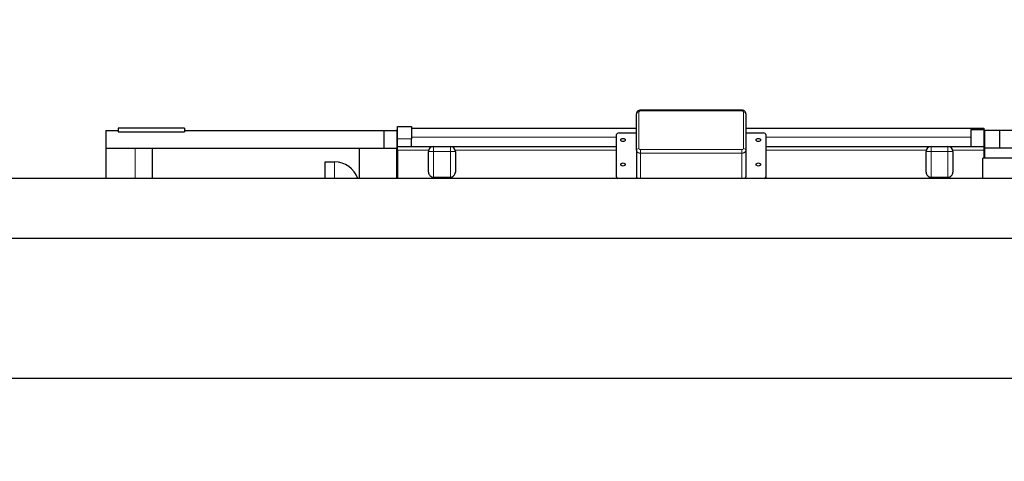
# Model space of a CAD drawing. Header units: inches. Extents: x 0 to 20790, y -12 to 14700.
# Tile 50 of 256: x 5055 to 7034, y 5649 to 6537. Entities that reach past the tile are written whole.
import ezdxf

# ---------------------------------------------------------------- set-up
doc = ezdxf.new("R2010")
doc.units = ezdxf.units.IN
doc.layers.add('1', color=7, linetype='Continuous', true_color=0xffffff)
doc.layers.add('254', color=7, linetype='Continuous', true_color=0xffffff)
doc.styles.add('latin_extended', font='simplex.shx')
doc.dimstyles.get("Standard").update_dxf_attribs({"dimtxt": 0.18, "dimasz": 0.18, "dimexe": 0.18, "dimexo": 0.0625, "dimgap": 0.09, "dimtad": 0, "dimtih": 1, "dimtoh": 1, "dimdec": 4, "dimzin": 0, "dimdsep": 46, "dimtxsty": 'Standard', "dimcen": 0.09, "dimadec": 0, "dimazin": 0, "dimtfac": 1, "dimtdec": 4, "dimtofl": 0, "dimtmove": 0, "dimatfit": 3, "dimfxl": 1, "dimtolj": 1, "dimtzin": 0, "dimarcsym": 0})

# ---------------------------------------------------------------- blocks, each defined once
blk = doc.blocks.new('_U9')
at = {"layer": '254', "color": 3, "linetype": 'Continuous', "lineweight": 13, "transparency": 16777216}
for p, q in [((1630, 6537.1), (700, 6537.1)), ((735, 6414.6), (735, 5321.6)), ((7671, 5199.1), (700, 5199.1))]:
    blk.add_line(p, q, dxfattribs=at)
at = {"layer": '254', "color": 3, "transparency": 16777216}
for points in [[(755.4, 6414.6), (714.5, 6414.6), (735, 6537.1)], [(714.5, 5321.6), (755.4, 5321.6), (735, 5199.1)]]:
    blk.add_solid(points, dxfattribs=at)
at = {"layer": 'Defpoints', "color": 0, "transparency": 16777216}
for p in [(1665, 6537.1), (735, 5199.1), (7706, 5199.1)]:
    blk.add_point(p, dxfattribs=at)
at = {"layer": '254', "color": 2, "lineweight": 13, "transparency": 16777216, "insert": (551.2, 5647.6), "char_height": 122.5, "attachment_point": 1, "rotation": 90, "style": 'latin_extended'}
blk.add_mtext('\\A1;\\C2;1338', dxfattribs=at)

msp = doc.modelspace()

# ---------------------------------------------------------------- linework, layer by layer
at = {"layer": '1', "color": 110, "linetype": 'Continuous', "lineweight": 13}
for p, q in [((6303.056, 6355.205), (6303.056, 6353.74)), ((6507.065, 6353.74), (6303.056, 6353.74)), ((6507.065, 6355.205), (6507.065, 6353.74)), ((6300.06, 6351.621), (6300.06, 6278.079)), ((6510.06, 6278.079), (6510.06, 6351.621)), ((5843.156, 6297.714), (5815.156, 6297.714)), ((5843.17, 6300.672), (6255.139, 6300.672)), ((6555.124, 6300.672), (6967.148, 6300.672)), ((5287.656, 6218.041), (5287.656, 6279.143)), ((5877.479, 6274.599), (5815.156, 6274.599)), ((5887.156, 6272.143), (5887.156, 6282.143)), ((5921.156, 6272.143), (5921.156, 6282.143)), ((6255.139, 6274.599), (5930.857, 6274.599)), ((6303.056, 6275.959), (6507.065, 6275.959)), ((6303.056, 6275.959), (6303.056, 6268.888)), ((6507.065, 6275.959), (6507.065, 6268.888)), ((6877.454, 6274.599), (6555.124, 6274.599)), ((6887.156, 6272.143), (6887.156, 6282.143)), ((6921.156, 6272.143), (6921.156, 6282.143)), ((6993.156, 6274.599), (6930.832, 6274.599)), ((5877.156, 6272.143), (5887.156, 6272.143)), ((5887.156, 6272.143), (5887.156, 6220.643)), ((5921.156, 6272.143), (5887.156, 6272.143)), ((5921.156, 6220.643), (5921.156, 6272.143)), ((5921.156, 6272.143), (5931.156, 6272.143)), ((6303.056, 6268.888), (6303.056, 6218.043)), ((6507.065, 6268.888), (6303.056, 6268.888)), ((6507.065, 6268.888), (6507.065, 6218.043)), ((6887.156, 6272.143), (6877.156, 6272.143)), ((6921.156, 6272.143), (6887.156, 6272.143)), ((6887.156, 6272.143), (6887.156, 6220.643)), ((6921.156, 6272.143), (6931.156, 6272.143)), ((6921.156, 6220.643), (6921.156, 6272.143)), ((5688.156, 6218.041), (5688.156, 6251.06))]:
    msp.add_line(p, q, dxfattribs=at)
at = {"layer": '1', "color": 2, "linetype": 'Continuous', "lineweight": 25}
for p, q in [((6507.065, 6355.205), (6303.056, 6355.205)), ((6295.06, 6274.543), (6295.06, 6348.085)), ((6515.06, 6348.085), (6515.06, 6274.543)), ((5228.656, 6314.143), (5228.656, 6279.143)), ((5228.656, 6314.143), (5253.384, 6314.143)), ((5253.384, 6319.143), (5253.384, 6311.731)), ((5386.684, 6319.143), (5253.384, 6319.143)), ((5386.684, 6319.143), (5386.684, 6311.731)), ((5386.684, 6314.143), (5787.156, 6314.143)), ((5787.156, 6314.143), (5787.156, 6279.143)), ((5787.156, 6314.143), (5813.156, 6314.143)), ((5813.156, 6316.143), (5813.156, 6279.143)), ((5813.156, 6316.143), (5815.156, 6316.143)), ((5815.156, 6297.714), (5815.156, 6322.714)), ((5815.156, 6322.714), (5843.156, 6322.714)), ((5843.156, 6322.714), (5843.156, 6297.714)), ((5843.17, 6319.143), (6295.062, 6319.143)), ((6515.053, 6319.143), (6993.156, 6319.143)), ((6967.156, 6316.143), (6967.156, 6282.143)), ((6967.156, 6316.143), (6993.156, 6316.143)), ((6993.156, 6319.143), (6993.156, 6316.143)), ((6993.156, 6316.143), (6993.156, 6282.143)), ((6995.156, 6279.143), (6995.156, 6314.143)), ((7025.156, 6314.143), (6995.156, 6314.143)), ((7275.156, 6314.143), (7025.156, 6314.143)), ((7025.156, 6279.143), (7025.156, 6314.143)), ((5253.384, 6311.731), (5386.684, 6311.731)), ((5815.156, 6282.143), (5815.156, 6297.714)), ((5843.156, 6282.143), (5843.156, 6297.714)), ((6255.128, 6221.205), (6255.128, 6306.058)), ((6260.128, 6309.594), (6295.063, 6309.594)), ((6515.06, 6309.594), (6550.128, 6309.594)), ((6555.128, 6306.058), (6555.128, 6221.205)), ((5228.656, 6279.143), (5287.656, 6279.143)), ((5228.656, 6279.143), (5228.656, 6218.041)), ((5287.656, 6279.143), (5322.656, 6279.143)), ((5322.656, 6218.044), (5322.656, 6279.143)), ((5322.656, 6279.143), (5738.156, 6279.143)), ((5738.156, 6279.143), (5813.156, 6279.143)), ((5738.156, 6218.043), (5738.156, 6279.143)), ((5813.156, 6279.143), (5815.156, 6279.143)), ((5813.156, 6218.043), (5813.156, 6279.143)), ((5815.156, 6274.599), (5815.156, 6282.143)), ((5815.156, 6282.143), (5887.161, 6282.143)), ((5815.156, 6274.599), (5815.156, 6218.043)), ((5887.156, 6282.143), (5921.156, 6282.143)), ((5921.157, 6282.143), (6255.139, 6282.143)), ((6295.06, 6274.543), (6295.06, 6221.51)), ((6515.06, 6274.543), (6515.06, 6221.51)), ((6555.124, 6282.143), (6887.154, 6282.143)), ((6887.156, 6282.143), (6921.156, 6282.143)), ((6921.15, 6282.143), (6993.156, 6282.143)), ((6993.156, 6282.143), (6993.156, 6274.599)), ((6993.156, 6274.599), (6993.156, 6258.642)), ((6995.156, 6258.643), (6995.156, 6279.143)), ((7275.156, 6279.143), (6995.156, 6279.143)), ((5815.156, 6270.143), (5813.156, 6270.143)), ((5877.156, 6230.757), (5877.156, 6272.143)), ((5931.156, 6272.143), (5931.156, 6230.757)), ((6877.156, 6230.757), (6877.156, 6272.143)), ((6931.156, 6272.143), (6931.156, 6230.757)), ((6991.156, 6218.043), (6991.156, 6258.643)), ((7195.483, 6258.643), (6991.156, 6258.643)), ((5669.156, 6218.043), (5669.156, 6251.06)), ((5669.156, 6251.06), (5688.156, 6251.06)), ((7063.956, 6218.043), (2537.956, 6218.043)), ((5887.156, 6220.643), (5921.156, 6220.643)), ((6255.128, 6221.205), (6255.128, 6218.377)), ((6255.128, 6218.377), (6255.15, 6218.043)), ((6555.105, 6218.043), (6555.128, 6218.377)), ((6555.128, 6221.205), (6555.128, 6218.377)), ((6887.156, 6220.643), (6921.156, 6220.643)), ((7063.956, 6097.047), (2537.956, 6097.047)), ((7063.956, 5816.047), (2537.956, 5816.047))]:
    msp.add_line(p, q, dxfattribs=at)
for centre, start, end in [((5887.156, 6272.143), 90, 180), ((5921.156, 6272.143), 0, 90), ((6887.156, 6272.143), 90, 180), ((6921.156, 6272.143), 0, 90)]:
    msp.add_arc(centre, 10, start, end, dxfattribs=at)
at = {"layer": '1', "color": 110, "linetype": 'Continuous', "lineweight": 13}
for centre, start_param, end_param in [((6300.06, 6348.085), 1.57079633, 3.14159265), ((6510.06, 6348.085), 0, 1.57079633), ((6300.06, 6274.543), 1.57079633, 3.14159265), ((6510.06, 6274.543), 0, 1.57079633)]:
    msp.add_ellipse(centre, major_axis=(5, 0), ratio=0.70710678, start_param=start_param, end_param=end_param, dxfattribs=at)
at = {"layer": '1', "color": 2, "linetype": 'Continuous', "lineweight": 25}
for centre, major_axis, ratio, start_param, end_param in [((6260.128, 6306.058), (5, 0), 0.70710678, 1.57079633, 3.14159265), ((6550.128, 6306.058), (5, 0), 0.70710678, 0, 1.57079633), ((5688.156, 6200.913), (0, -50.147), 0.99705882, 1.91941494, 3.14159265), ((5887.156, 6230.757), (0, -10.114), 0.98868995, 4.71238898, 6.28318531), ((5921.156, 6230.757), (0, -10.114), 0.98868995, 0, 1.57079633), ((6260.128, 6221.205), (5, 0), 0.70710678, 3.14159265, 4.24883226), ((6303.063, 6221.515), (-8.002, -0.01), 0.70731794, 6.28231007, 6.94180002), ((6507.058, 6221.515), (8.002, -0.01), 0.70731794, 5.6245706, 6.28406055), ((6550.128, 6221.205), (5, 0), 0.70710678, 5.1759457, 6.28318531), ((6887.156, 6230.757), (0, -10.114), 0.98868995, 4.71238898, 6.28318531), ((6921.156, 6230.757), (0, -10.114), 0.98868995, 0, 1.57079633)]:
    msp.add_ellipse(centre, major_axis=major_axis, ratio=ratio, start_param=start_param, end_param=end_param, dxfattribs=at)
for centre, major_axis in [((6268.128, 6295.452), (4.5, 0)), ((6540.128, 6295.452), (4.5, 0)), ((6268.128, 6245.954), (4.5, 0)), ((6540.128, 6245.954), (-4.5, 0))]:
    msp.add_ellipse(centre, major_axis=major_axis, ratio=0.70710678, dxfattribs=at)
for points, knots in [([(6303.056, 6355.115), (6302.605, 6355.153), (6301.075, 6355.155), (6298.703, 6354.277), (6296.531, 6352.486), (6295.296, 6350.316), (6295.094, 6348.815), (6295.109, 6348.081)], [0, 0, 0, 0, 0.11032347, 0.38305254, 0.60946997, 0.82030068, 1, 1, 1, 1]), ([(6514.965, 6348.146), (6515.001, 6348.376), (6515.091, 6349.416), (6514.398, 6351.204), (6512.943, 6353.139), (6510.828, 6354.511), (6508.754, 6355.198), (6507.46, 6355.138), (6507.069, 6355.088)], [0, 0, 0, 0, 0.0588127, 0.26857552, 0.46779425, 0.67501341, 0.90361626, 1, 1, 1, 1])]:
    msp.add_open_spline(points, degree=3, knots=knots, dxfattribs=at)
at = {"layer": '1', "color": 110, "linetype": 'Continuous', "lineweight": 13}
for points, knots in [([(6303.056, 6353.74), (6302.957, 6353.74), (6302.761, 6353.734), (6302.471, 6353.703), (6302.281, 6353.67), (6302.164, 6353.644), (6302.14, 6353.639), (6302.094, 6353.628), (6302.07, 6353.623), (6302, 6353.605), (6301.954, 6353.592), (6301.818, 6353.553), (6301.642, 6353.493), (6301.474, 6353.423), (6301.352, 6353.365), (6301.292, 6353.335), (6301.233, 6353.303), (6301.194, 6353.282), (6301.175, 6353.271), (6301.079, 6353.216), (6300.934, 6353.122), (6300.738, 6352.969), (6300.621, 6352.858), (6300.552, 6352.785), (6300.539, 6352.771), (6300.513, 6352.741), (6300.5, 6352.726), (6300.462, 6352.682), (6300.437, 6352.651), (6300.368, 6352.56), (6300.285, 6352.435), (6300.219, 6352.305), (6300.176, 6352.205), (6300.163, 6352.172), (6300.139, 6352.104), (6300.128, 6352.07), (6300.099, 6351.967), (6300.07, 6351.83), (6300.06, 6351.691), (6300.06, 6351.621)], [0, 0, 0, 0, 0.0625, 0.125, 0.1875, 0.1875, 0.203125, 0.203125, 0.21875, 0.21875, 0.25, 0.25, 0.3125, 0.375, 0.375, 0.40625, 0.421875, 0.421875, 0.4375, 0.4375, 0.5, 0.5625, 0.625, 0.625, 0.640625, 0.640625, 0.65625, 0.65625, 0.6875, 0.6875, 0.75, 0.8125, 0.8125, 0.84375, 0.84375, 0.875, 0.875, 0.9375, 1, 1, 1, 1]), ([(6510.06, 6351.621), (6510.06, 6351.691), (6510.056, 6351.76), (6510.036, 6351.898), (6510.008, 6352.034), (6509.961, 6352.168), (6509.925, 6352.251), (6509.918, 6352.268), (6509.902, 6352.301), (6509.894, 6352.318), (6509.869, 6352.367), (6509.852, 6352.4), (6509.795, 6352.496), (6509.712, 6352.621), (6509.612, 6352.739), (6509.53, 6352.826), (6509.488, 6352.868), (6509.444, 6352.91), (6509.413, 6352.937), (6509.398, 6352.951), (6509.32, 6353.019), (6509.188, 6353.122), (6508.971, 6353.261), (6508.814, 6353.343), (6508.712, 6353.392), (6508.691, 6353.401), (6508.65, 6353.42), (6508.629, 6353.429), (6508.565, 6353.456), (6508.522, 6353.473), (6508.393, 6353.522), (6508.216, 6353.582), (6508.032, 6353.628), (6507.892, 6353.658), (6507.844, 6353.668), (6507.749, 6353.685), (6507.701, 6353.693), (6507.555, 6353.713), (6507.361, 6353.734), (6507.164, 6353.74), (6507.065, 6353.74)], [0, 0, 0, 0, 0.0625, 0.0625, 0.125, 0.1875, 0.1875, 0.203125, 0.203125, 0.21875, 0.21875, 0.25, 0.25, 0.3125, 0.375, 0.375, 0.40625, 0.421875, 0.421875, 0.4375, 0.4375, 0.5, 0.5625, 0.625, 0.625, 0.640625, 0.640625, 0.65625, 0.65625, 0.6875, 0.6875, 0.75, 0.8125, 0.8125, 0.84375, 0.84375, 0.875, 0.875, 0.9375, 1, 1, 1, 1]), ([(6303.056, 6268.888), (6302.792, 6268.888), (6302.267, 6268.906), (6301.747, 6268.961), (6301.424, 6269.006), (6301.36, 6269.016), (6301.231, 6269.037), (6301.039, 6269.069), (6300.85, 6269.106), (6300.475, 6269.187), (6299.984, 6269.312), (6299.513, 6269.469), (6299.167, 6269.6), (6299.053, 6269.646), (6298.884, 6269.718), (6298.828, 6269.743), (6298.716, 6269.792), (6298.661, 6269.818), (6298.388, 6269.947), (6298.179, 6270.057), (6297.776, 6270.291), (6297.584, 6270.415), (6297.215, 6270.676), (6297.039, 6270.813), (6296.831, 6270.993), (6296.789, 6271.03), (6296.708, 6271.103), (6296.589, 6271.214), (6296.476, 6271.328), (6296.259, 6271.558), (6295.992, 6271.874), (6295.769, 6272.208), (6295.619, 6272.464), (6295.571, 6272.551), (6295.516, 6272.661), (6295.505, 6272.683), (6295.483, 6272.727), (6295.452, 6272.793), (6295.422, 6272.86), (6295.327, 6273.082), (6295.264, 6273.261), (6295.163, 6273.622), (6295.125, 6273.804), (6295.073, 6274.171), (6295.06, 6274.356), (6295.06, 6274.543)], [0, 0, 0, 0, 0.0625, 0.125, 0.125, 0.140625, 0.140625, 0.15625, 0.1875, 0.1875, 0.25, 0.3125, 0.3125, 0.34375, 0.34375, 0.359375, 0.359375, 0.375, 0.375, 0.4375, 0.4375, 0.5, 0.5, 0.5625, 0.5625, 0.578125, 0.578125, 0.59375, 0.625, 0.625, 0.6875, 0.75, 0.75, 0.78125, 0.78125, 0.7890625, 0.7890625, 0.796875, 0.8125, 0.8125, 0.875, 0.875, 0.9375, 0.9375, 1, 1, 1, 1]), ([(6300.06, 6278.079), (6300.06, 6278.009), (6300.065, 6277.939), (6300.084, 6277.802), (6300.113, 6277.665), (6300.16, 6277.531), (6300.196, 6277.448), (6300.203, 6277.431), (6300.219, 6277.398), (6300.227, 6277.381), (6300.252, 6277.332), (6300.269, 6277.3), (6300.326, 6277.203), (6300.409, 6277.078), (6300.509, 6276.96), (6300.59, 6276.873), (6300.633, 6276.831), (6300.677, 6276.789), (6300.708, 6276.762), (6300.723, 6276.748), (6300.801, 6276.68), (6300.933, 6276.578), (6301.15, 6276.438), (6301.307, 6276.356), (6301.409, 6276.307), (6301.43, 6276.298), (6301.471, 6276.279), (6301.492, 6276.27), (6301.556, 6276.243), (6301.599, 6276.226), (6301.728, 6276.177), (6301.905, 6276.118), (6302.089, 6276.071), (6302.229, 6276.041), (6302.276, 6276.031), (6302.372, 6276.014), (6302.42, 6276.007), (6302.566, 6275.986), (6302.76, 6275.966), (6302.957, 6275.959), (6303.056, 6275.959)], [0, 0, 0, 0, 0.0625, 0.0625, 0.125, 0.1875, 0.1875, 0.203125, 0.203125, 0.21875, 0.21875, 0.25, 0.25, 0.3125, 0.375, 0.375, 0.40625, 0.421875, 0.421875, 0.4375, 0.4375, 0.5, 0.5625, 0.625, 0.625, 0.640625, 0.640625, 0.65625, 0.65625, 0.6875, 0.6875, 0.75, 0.8125, 0.8125, 0.84375, 0.84375, 0.875, 0.875, 0.9375, 1, 1, 1, 1]), ([(6507.065, 6275.959), (6507.164, 6275.959), (6507.36, 6275.966), (6507.65, 6275.996), (6507.839, 6276.029), (6507.957, 6276.055), (6507.981, 6276.06), (6508.027, 6276.071), (6508.051, 6276.076), (6508.121, 6276.094), (6508.166, 6276.107), (6508.303, 6276.147), (6508.479, 6276.206), (6508.647, 6276.277), (6508.769, 6276.334), (6508.829, 6276.364), (6508.888, 6276.396), (6508.927, 6276.417), (6508.946, 6276.428), (6509.041, 6276.484), (6509.187, 6276.577), (6509.383, 6276.73), (6509.5, 6276.841), (6509.568, 6276.914), (6509.582, 6276.928), (6509.608, 6276.958), (6509.621, 6276.973), (6509.659, 6277.018), (6509.683, 6277.048), (6509.753, 6277.14), (6509.836, 6277.264), (6509.902, 6277.394), (6509.945, 6277.494), (6509.958, 6277.527), (6509.982, 6277.595), (6509.993, 6277.629), (6510.022, 6277.732), (6510.051, 6277.869), (6510.06, 6278.009), (6510.06, 6278.079)], [0, 0, 0, 0, 0.0625, 0.125, 0.1875, 0.1875, 0.203125, 0.203125, 0.21875, 0.21875, 0.25, 0.25, 0.3125, 0.375, 0.375, 0.40625, 0.421875, 0.421875, 0.4375, 0.4375, 0.5, 0.5625, 0.625, 0.625, 0.640625, 0.640625, 0.65625, 0.65625, 0.6875, 0.6875, 0.75, 0.8125, 0.8125, 0.84375, 0.84375, 0.875, 0.875, 0.9375, 1, 1, 1, 1]), ([(6515.06, 6274.543), (6515.06, 6274.356), (6515.034, 6273.985), (6514.957, 6273.618), (6514.893, 6273.389), (6514.879, 6273.344), (6514.85, 6273.253), (6514.835, 6273.207), (6514.787, 6273.072), (6514.752, 6272.983), (6514.637, 6272.718), (6514.461, 6272.371), (6514.238, 6272.038), (6514.053, 6271.793), (6513.989, 6271.712), (6513.904, 6271.613), (6513.887, 6271.593), (6513.852, 6271.553), (6513.835, 6271.533), (6513.782, 6271.474), (6513.746, 6271.435), (6513.563, 6271.242), (6513.407, 6271.094), (6513.077, 6270.809), (6512.902, 6270.673), (6512.533, 6270.412), (6512.339, 6270.288), (6512.084, 6270.14), (6512.033, 6270.111), (6511.929, 6270.054), (6511.772, 6269.969), (6511.611, 6269.89), (6511.286, 6269.736), (6510.839, 6269.547), (6510.367, 6269.389), (6510.004, 6269.283), (6509.882, 6269.249), (6509.726, 6269.21), (6509.695, 6269.202), (6509.633, 6269.187), (6509.539, 6269.165), (6509.445, 6269.144), (6509.132, 6269.076), (6508.625, 6268.987), (6508.11, 6268.933), (6507.591, 6268.897), (6507.329, 6268.888), (6507.065, 6268.888)], [0, 0, 0, 0, 0.0625, 0.125, 0.125, 0.140625, 0.140625, 0.15625, 0.15625, 0.1875, 0.1875, 0.25, 0.3125, 0.3125, 0.34375, 0.34375, 0.3515625, 0.3515625, 0.359375, 0.359375, 0.375, 0.375, 0.4375, 0.4375, 0.5, 0.5, 0.5625, 0.5625, 0.578125, 0.578125, 0.59375, 0.625, 0.625, 0.6875, 0.75, 0.75, 0.78125, 0.78125, 0.7890625, 0.7890625, 0.796875, 0.8125, 0.8125, 0.875, 0.9375, 0.9375, 1, 1, 1, 1])]:
    msp.add_open_spline(points, degree=3, knots=knots, dxfattribs=at)

# ---------------------------------------------------------------- dimensions: what is measured, and where the dimension line sits
at = {"layer": '254', "color": 2, "linetype": 'Continuous', "lineweight": 13}
dim = msp.add_linear_dim(base=(734.956, 5199.143), p1=(1664.956, 6537.143), p2=(7705.956, 5199.143), angle=90, text='\\C2;1338', dimstyle='Standard', override={"dimscale": 35, "dimtxt": 3.5, "dimasz": 3.5, "dimexe": 1, "dimexo": 1, "dimgap": 1.75, "dimtad": 1, "dimtih": 0, "dimtoh": 0, "dimdec": 2, "dimlfac": 0.028571, "dimzin": 8, "dimdsep": 46, "dimlunit": 2, "dimpost": '', "dimtxsty": 'latin_extended', "dimsah": 1, "dimse1": 0, "dimse2": 0, "dimsd1": 0, "dimsd2": 0, "dimclrd": 3, "dimclre": 3, "dimclrt": 2, "dimtol": 0, "dimtm": -0.1, "dimtfac": 0.714286, "dimtdec": 3, "dimtofl": 1, "dimtmove": 0, "dimtzin": 8, "dimlwd": 13, "dimlwe": 13}, dxfattribs=at)
dim.commit()
dim.dimension.update_dxf_attribs({"geometry": '_U9', "text_midpoint": (734.956, 5851.74), "dimtype": 160})

doc.saveas('drawing.dxf')
